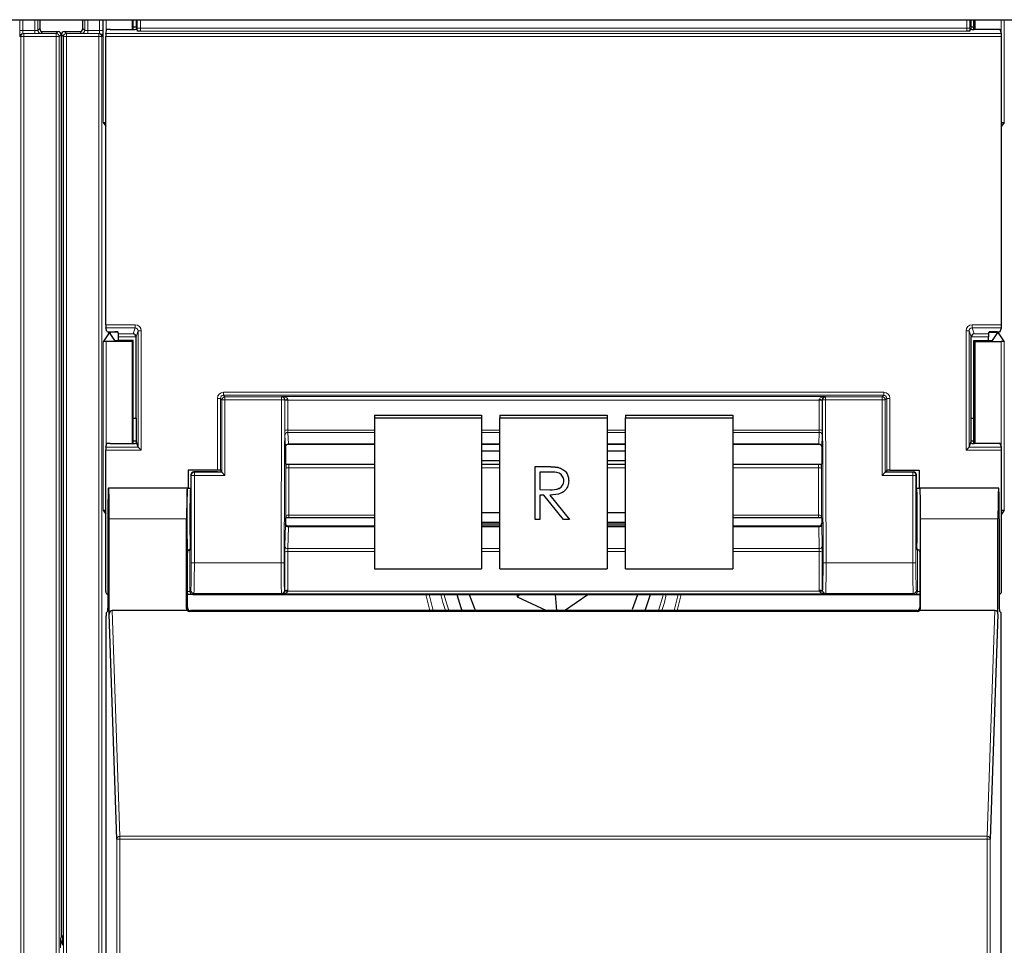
# Paper-space layout 'Blatt3' of a CAD drawing. Header units: millimetres. Extents: x 5 to 418, y 2 to 292.
# Tile 17 of 93: x 127 to 137, y 126 to 136. Entities that reach past the tile are written whole.
import ezdxf

# ---------------------------------------------------------------- set-up
doc = ezdxf.new("R2010")
doc.units = ezdxf.units.MM
doc.layers.add('SLD-0', color=7, linetype='Continuous')
doc.styles.add('SLDTEXTSTYLE0', font='TXT', dxfattribs={"width": 0.605})
doc.dimstyles.new('SLDDIMSTYLE1', dxfattribs={"dimtxt": 3.5, "dimasz": 3.302, "dimexe": 0, "dimexo": 0.0625, "dimgap": 0.875, "dimtad": 1, "dimdec": 0, "dimlfac": 6, "dimrnd": 1e-09, "dimzin": 12, "dimdsep": 46, "dimtxsty": 'SLDTEXTSTYLE0', "dimsah": 1, "dimcen": 0.09, "dimadec": 0, "dimazin": 3, "dimtfac": 1, "dimtofl": 0, "dimtmove": 0, "dimatfit": 3, "dimfxl": 1, "dimfrac": 2, "dimtolj": 1, "dimtzin": 12, "dimarcsym": 0})

# ---------------------------------------------------------------- blocks, each defined once
blk = doc.blocks.new('_D_12')
at = {"layer": 'SLD-0', "color": 7}
for p, q in [((140.596, 260.94), (154.472, 260.94)), ((153.472, 89.543), (153.472, 260.94)), ((131.918, 89.543), (154.472, 89.543))]:
    blk.add_line(p, q, dxfattribs=at)
for points in [[(153.472, 260.94), (152.964, 257.638), (153.98, 257.638)], [(153.472, 89.543), (153.98, 92.845), (152.964, 92.845)]]:
    blk.add_solid(points, dxfattribs=at)
at = {"layer": 'SLD-0', "color": 7, "insert": (148.96, 169.894), "char_height": 3.5, "attachment_point": 1, "rotation": 90, "style": 'SLDTEXTSTYLE0'}
blk.add_mtext('1028', dxfattribs=at)

psp = doc.layouts.new('Blatt3')

# ---------------------------------------------------------------- linework, layer by layer
at = {"color": 7, "linetype": 'Continuous', "lineweight": 25}
for p, q in [((62.6795, 135.8063), (140.5128, 135.8063)), ((126.9291, 135.8063), (126.9291, 135.7103)), ((127.3974, 135.7103), (127.3974, 135.8063)), ((127.9356, 135.8063), (127.9356, 135.7001)), ((127.9465, 135.7001), (127.9465, 135.8063)), ((127.9765, 135.7259), (127.9465, 135.7259)), ((127.9767, 135.8063), (127.9765, 135.7259)), ((127.9765, 135.7259), (127.9812, 135.7118)), ((137.0614, 135.7259), (137.0567, 135.7118)), ((137.0614, 135.7259), (137.0611, 135.8063)), ((137.0914, 135.7259), (137.0614, 135.7259)), ((137.0914, 135.7001), (137.0914, 135.8063)), ((137.1023, 135.8063), (137.1023, 135.7001)), ((126.9624, 135.677), (127.1291, 135.677)), ((127.1624, 135.6437), (127.1624, 125.8372)), ((127.1641, 135.6437), (127.1641, 125.8541)), ((127.1974, 135.677), (127.3641, 135.677)), ((127.6461, 132.4892), (127.6461, 135.6247)), ((127.6466, 135.658), (127.66, 135.6983)), ((127.6934, 135.7001), (127.9445, 135.7001)), ((127.9778, 135.7018), (127.9812, 135.7118)), ((127.9905, 135.6839), (127.9812, 135.7118)), ((137.0474, 135.6839), (137.0567, 135.7118)), ((137.06, 135.7018), (137.0567, 135.7118)), ((137.3445, 135.7001), (137.0934, 135.7001)), ((137.3913, 135.658), (137.3778, 135.6983)), ((137.3918, 132.4892), (137.3918, 135.6247)), ((127.6181, 134.6905), (127.6461, 134.6486)), ((137.4197, 134.6905), (137.3918, 134.6486)), ((127.6763, 132.3928), (127.6181, 132.3055)), ((127.66, 132.4156), (127.6466, 132.4559)), ((127.6934, 132.4139), (127.7466, 132.4139)), ((127.6944, 132.4081), (127.6944, 132.3935)), ((127.7447, 132.3181), (127.6944, 132.3935)), ((127.7813, 132.4082), (127.7096, 132.4082)), ((127.7867, 132.392), (127.78, 132.4122)), ((137.2512, 132.392), (137.2579, 132.4122)), ((137.2566, 132.4082), (137.3282, 132.4082)), ((137.3445, 132.4139), (137.2912, 132.4139)), ((137.2932, 132.3181), (137.3435, 132.3935)), ((137.3435, 132.3935), (137.3435, 132.4081)), ((137.3616, 132.3928), (137.4197, 132.3055)), ((137.3778, 132.4156), (137.3913, 132.4559)), ((127.9356, 132.3063), (127.6514, 132.3063)), ((127.9465, 132.3172), (127.778, 132.3172)), ((127.7872, 132.3172), (127.7872, 132.3587)), ((127.9465, 132.3172), (127.9356, 132.3063)), ((127.9356, 132.3063), (127.9356, 131.2001)), ((127.9465, 131.2001), (127.9465, 132.3172)), ((127.9773, 131.4736), (127.9773, 132.357)), ((137.0606, 131.4736), (137.0606, 132.357)), ((137.0914, 132.3172), (137.1023, 132.3063)), ((137.0914, 132.3172), (137.2599, 132.3172)), ((137.0914, 131.2001), (137.0914, 132.3172)), ((137.1023, 132.3063), (137.3864, 132.3063)), ((137.1023, 132.3063), (137.1023, 131.2001)), ((137.2506, 132.3172), (137.2506, 132.3587)), ((127.9465, 131.4736), (127.9773, 131.4736)), ((127.9773, 131.4736), (127.9765, 131.2259)), ((130.5689, 131.5059), (131.7356, 131.5059)), ((130.5689, 131.5059), (130.5689, 131.477)), ((130.5689, 131.477), (131.7356, 131.477)), ((130.5689, 131.477), (130.5689, 129.8356)), ((131.7356, 131.5059), (131.7356, 131.477)), ((131.7356, 131.477), (131.7356, 129.8356)), ((131.9356, 131.5059), (133.1023, 131.5059)), ((131.9356, 131.5059), (131.9356, 131.477)), ((131.9356, 131.477), (133.1023, 131.477)), ((131.9356, 129.8356), (131.9356, 131.477)), ((133.1023, 131.5059), (133.1023, 131.477)), ((133.1023, 131.477), (133.1023, 129.8356)), ((133.3023, 131.5059), (134.4689, 131.5059)), ((133.3023, 131.5059), (133.3023, 131.477)), ((133.3023, 131.477), (134.4689, 131.477)), ((133.3023, 129.8356), (133.3023, 131.477)), ((134.4689, 131.5059), (134.4689, 131.477)), ((134.4689, 131.477), (134.4689, 129.8356)), ((137.0614, 131.2259), (137.0606, 131.4736)), ((137.0606, 131.4736), (137.0914, 131.4736)), ((127.9765, 131.2259), (127.9465, 131.2259)), ((127.9765, 131.2259), (127.9812, 131.2118)), ((137.0614, 131.2259), (137.0567, 131.2118)), ((137.0914, 131.2259), (137.0614, 131.2259)), ((127.6461, 129.5903), (127.6461, 131.1247)), ((127.6466, 131.158), (127.66, 131.1983)), ((127.6934, 131.2001), (127.9445, 131.2001)), ((127.9778, 131.2018), (127.9812, 131.2118)), ((127.9991, 131.1581), (127.9812, 131.2118)), ((127.9991, 131.158), (128.0324, 131.1247)), ((129.6023, 131.161), (129.6023, 130.9771)), ((129.6023, 131.161), (129.6023, 131.161)), ((129.6354, 131.1928), (130.5689, 131.1928)), ((131.7356, 131.1928), (131.9356, 131.1928)), ((131.9356, 131.1911), (131.7356, 131.1911)), ((131.9356, 131.1151), (131.7356, 131.1151)), ((133.1023, 131.1928), (133.3023, 131.1928)), ((133.3023, 131.1911), (133.1023, 131.1911)), ((133.3023, 131.1151), (133.1023, 131.1151)), ((134.4689, 131.1928), (135.4025, 131.1928)), ((135.4356, 131.161), (135.4356, 130.9771)), ((137.0054, 131.1247), (137.0387, 131.158)), ((137.0388, 131.1581), (137.0567, 131.2118)), ((137.06, 131.2018), (137.0567, 131.2118)), ((137.3445, 131.2001), (137.0934, 131.2001)), ((137.3913, 131.158), (137.3778, 131.1983)), ((137.3918, 129.5903), (137.3918, 131.1247)), ((131.7356, 131.0126), (131.9356, 131.0126)), ((133.1023, 131.0126), (133.3023, 131.0126)), ((128.5423, 130.9086), (128.5423, 130.715)), ((128.8612, 130.9086), (128.5423, 130.9086)), ((128.8945, 130.9078), (128.9013, 130.8976)), ((128.8948, 130.8909), (128.9013, 130.8952)), ((128.9013, 130.8976), (128.9013, 130.8952)), ((128.9108, 130.8856), (128.9013, 130.8952)), ((129.6055, 130.9739), (129.6023, 130.9771)), ((129.6399, 130.9729), (130.5689, 130.9729)), ((131.7356, 130.9729), (131.9356, 130.9729)), ((132.3171, 130.9478), (132.4338, 130.9478)), ((132.3171, 130.9475), (132.3171, 130.9478)), ((132.3171, 130.9475), (132.4338, 130.9475)), ((132.3171, 130.3731), (132.3171, 130.9475)), ((132.5659, 130.9397), (132.5659, 130.94)), ((133.1023, 130.9729), (133.3023, 130.9729)), ((134.4689, 130.9729), (135.3979, 130.9729)), ((135.4324, 130.9739), (135.4356, 130.9771)), ((136.127, 130.8856), (136.1366, 130.8952)), ((136.1434, 130.9078), (136.1366, 130.8976)), ((136.1366, 130.8976), (136.1366, 130.8952)), ((136.1431, 130.8909), (136.1366, 130.8952)), ((136.1767, 130.9086), (136.4956, 130.9086)), ((136.4956, 130.9086), (136.4956, 130.715)), ((128.5728, 130.857), (128.5728, 130.3817)), ((128.8615, 130.8903), (128.6061, 130.8903)), ((128.9441, 130.8523), (128.9108, 130.8856)), ((132.4788, 130.8886), (132.3694, 130.8886)), ((132.3694, 130.8886), (132.3694, 130.6971)), ((132.6835, 130.7939), (132.6835, 130.7942)), ((136.0937, 130.8523), (136.127, 130.8856)), ((136.1764, 130.8903), (136.4317, 130.8903)), ((136.465, 130.857), (136.465, 130.3817)), ((127.6781, 130.7128), (127.6758, 130.715)), ((128.5356, 130.715), (127.6758, 130.715)), ((128.5327, 130.715), (127.6787, 130.715)), ((128.5329, 130.7147), (128.5354, 130.7128)), ((128.5356, 130.715), (128.5728, 130.715)), ((132.3694, 130.6974), (132.4762, 130.6966)), ((132.3694, 130.6971), (132.4762, 130.6963)), ((136.465, 130.715), (136.5023, 130.715)), ((136.4691, 130.7148), (136.5025, 130.7148)), ((137.362, 130.715), (136.5023, 130.715)), ((136.5025, 130.7128), (136.5049, 130.7147)), ((137.3591, 130.715), (136.5052, 130.715)), ((137.3598, 130.7128), (137.362, 130.715)), ((132.4119, 130.6382), (132.3694, 130.6382)), ((132.3694, 130.6382), (132.3694, 130.3731)), ((132.6262, 130.3731), (132.4119, 130.6382)), ((132.4767, 130.6382), (132.691, 130.3731)), ((132.4769, 130.6383), (132.691, 130.3734)), ((127.6181, 130.4739), (127.6461, 130.4319)), ((137.4197, 130.4739), (137.3918, 130.4319)), ((127.67, 130.3817), (127.67, 129.4086)), ((127.6846, 129.3446), (127.6846, 130.3817)), ((128.5269, 129.4063), (128.5269, 130.3817)), ((129.6053, 130.3898), (129.6023, 130.3868)), ((129.6023, 130.3868), (129.6023, 130.332)), ((130.5689, 130.3908), (129.6395, 130.3908)), ((131.9356, 130.4447), (131.7356, 130.4447)), ((132.3694, 130.3731), (132.3171, 130.3731)), ((132.691, 130.3731), (132.6262, 130.3731)), ((132.691, 130.3731), (132.691, 130.3734)), ((133.3023, 130.4447), (133.1023, 130.4447)), ((135.3984, 130.3908), (134.4689, 130.3908)), ((135.4326, 130.3898), (135.4356, 130.3868)), ((135.4356, 130.3868), (135.4356, 130.332)), ((136.511, 129.4063), (136.511, 130.3817)), ((137.3533, 129.3446), (137.3533, 130.3817)), ((137.3678, 130.3817), (137.3678, 129.4086)), ((129.6023, 130.332), (129.6023, 130.332)), ((130.5689, 130.2993), (129.6354, 130.2993)), ((131.7356, 130.3423), (131.9356, 130.3423)), ((131.7356, 130.3241), (131.9356, 130.3241)), ((131.9356, 130.2993), (131.7356, 130.2993)), ((133.1023, 130.3423), (133.3023, 130.3423)), ((133.1023, 130.3241), (133.3023, 130.3241)), ((133.3023, 130.2993), (133.1023, 130.2993)), ((135.4024, 130.2993), (134.4689, 130.2993)), ((135.4356, 130.332), (135.4356, 130.332)), ((128.567, 130.0483), (128.5612, 130.0395)), ((136.4708, 130.0483), (136.4767, 130.0395)), ((128.5356, 129.415), (128.5356, 130.015)), ((136.5023, 130.015), (136.5023, 129.415)), ((130.5689, 129.8356), (131.7356, 129.8356)), ((131.9356, 129.8356), (133.1023, 129.8356)), ((133.3023, 129.8356), (134.4689, 129.8356)), ((128.5371, 129.557), (128.5356, 129.557)), ((128.6498, 129.5563), (136.5023, 129.5563)), ((128.6519, 129.557), (136.3859, 129.557)), ((132.1207, 129.5563), (132.1225, 129.5338)), ((132.1553, 129.5563), (132.1225, 129.5338)), ((132.1225, 129.5338), (132.4414, 129.3817)), ((132.5524, 129.3817), (132.5386, 129.5563)), ((132.6367, 129.3817), (132.8908, 129.5563)), ((133.3764, 129.3975), (133.4356, 129.557)), ((133.5156, 129.3817), (133.5732, 129.557)), ((136.5023, 129.557), (136.5008, 129.557)), ((127.6511, 122.9817), (127.6511, 129.3242)), ((127.6517, 129.3575), (127.6694, 129.3753)), ((127.7684, 126.8986), (127.6846, 129.3446)), ((128.5377, 129.3817), (127.7176, 129.3817)), ((136.478, 129.3727), (128.5599, 129.3727)), ((136.4689, 129.3817), (128.5689, 129.3817)), ((137.3202, 129.3817), (136.5001, 129.3817)), ((137.3533, 129.3446), (137.2695, 126.8986)), ((137.3684, 129.3753), (137.3862, 129.3575)), ((137.3868, 122.9817), (137.3868, 129.3242))]:
    psp.add_line(p, q, dxfattribs=at)
at = {"color": 7, "linetype": 'Continuous', "lineweight": 18}
for p, q in [((126.713, 135.6896), (126.713, 135.8063)), ((126.7464, 135.8063), (126.7464, 135.6896)), ((126.8751, 135.6896), (126.8751, 135.8063)), ((126.9085, 135.8063), (126.9085, 135.6897)), ((127.418, 135.6897), (127.418, 135.8063)), ((127.4513, 135.8063), (127.4513, 135.6896)), ((127.5801, 135.6896), (127.5801, 135.8063)), ((127.6134, 135.8063), (127.6134, 135.6896)), ((127.6181, 134.6905), (127.6181, 135.8063)), ((127.6514, 135.8063), (127.6514, 135.6726)), ((127.9904, 135.7142), (127.9904, 135.8063)), ((127.9904, 135.7142), (128.0237, 135.7142)), ((128.0237, 135.8063), (128.0237, 135.7142)), ((128.0237, 135.7142), (137.0142, 135.7142)), ((137.0142, 135.7142), (137.0142, 135.8063)), ((137.0475, 135.7142), (137.0142, 135.7142)), ((137.0475, 135.8063), (137.0475, 135.7142)), ((137.3864, 135.6726), (137.3864, 135.8063)), ((137.4197, 135.8063), (137.4197, 134.6905)), ((126.713, 135.6896), (126.7464, 135.6896)), ((126.7218, 135.6222), (126.7142, 135.6229)), ((126.7218, 135.6222), (126.7551, 135.6222)), ((126.7218, 122.0182), (126.7218, 135.6222)), ((126.7464, 135.6896), (126.8751, 135.6896)), ((126.7475, 135.6563), (126.7551, 135.6555)), ((126.8751, 135.6563), (126.7475, 135.6563)), ((126.7551, 135.6222), (126.7551, 135.6555)), ((126.7551, 135.6555), (127.1076, 135.6555)), ((127.1076, 135.6222), (126.7551, 135.6222)), ((126.7551, 135.6222), (126.7551, 122.0182)), ((126.8751, 135.6563), (126.8751, 135.6896)), ((126.9085, 135.6897), (126.9291, 135.7103)), ((126.9624, 135.677), (126.9418, 135.6564)), ((127.1076, 135.6555), (127.1291, 135.677)), ((127.1076, 135.6222), (127.1076, 135.6555)), ((127.1076, 121.7563), (127.1076, 135.6222)), ((127.1076, 135.6222), (127.1409, 135.6222)), ((127.1624, 135.6437), (127.1409, 135.6222)), ((127.1409, 135.6222), (127.1409, 121.7563)), ((127.1855, 135.6222), (127.1641, 135.6437)), ((127.1855, 135.6222), (127.2189, 135.6222)), ((127.1855, 121.7563), (127.1855, 135.6222)), ((127.1974, 135.677), (127.2189, 135.6555)), ((127.2189, 135.6555), (127.2189, 135.6222)), ((127.2189, 135.6555), (127.5714, 135.6555)), ((127.5714, 135.6222), (127.2189, 135.6222)), ((127.2189, 135.6222), (127.2189, 121.7563)), ((127.3847, 135.6564), (127.3641, 135.677)), ((127.3974, 135.7103), (127.418, 135.6897)), ((127.4513, 135.6896), (127.5801, 135.6896)), ((127.4513, 135.6896), (127.4513, 135.6563)), ((127.5789, 135.6563), (127.4513, 135.6563)), ((127.5714, 135.6555), (127.5789, 135.6563)), ((127.5714, 135.6555), (127.5714, 135.6222)), ((127.5714, 122.0182), (127.5714, 135.6222)), ((127.5714, 135.6222), (127.6047, 135.6222)), ((127.5801, 135.6896), (127.6134, 135.6896)), ((127.6123, 135.6229), (127.6047, 135.6222)), ((127.6047, 135.6222), (127.6047, 122.0182)), ((137.3918, 135.6247), (127.6461, 135.6247)), ((127.6466, 135.658), (137.3913, 135.658)), ((137.0131, 135.6809), (128.0248, 135.6809)), ((127.6461, 132.4892), (127.9658, 132.4892)), ((127.9658, 132.4559), (127.6466, 132.4559)), ((127.6763, 132.3928), (127.6763, 132.4141)), ((127.7096, 132.4139), (127.7096, 132.4082)), ((127.9445, 132.392), (127.9658, 132.4559)), ((127.9658, 132.4892), (127.9658, 132.4559)), ((127.9991, 132.4225), (127.9773, 132.357)), ((127.9991, 131.1581), (127.9991, 132.4225)), ((127.9991, 132.4225), (128.0324, 132.4225)), ((128.0324, 132.4225), (128.0324, 131.1247)), ((137.0054, 131.1247), (137.0054, 132.4225)), ((137.0054, 132.4225), (137.0388, 132.4225)), ((137.0388, 132.4225), (137.0388, 131.1581)), ((137.0606, 132.357), (137.0388, 132.4225)), ((137.0721, 132.4892), (137.3918, 132.4892)), ((137.0721, 132.4559), (137.0721, 132.4892)), ((137.3913, 132.4559), (137.0721, 132.4559)), ((137.0721, 132.4559), (137.0934, 132.392)), ((137.3282, 132.4082), (137.3282, 132.4139)), ((137.3616, 132.4141), (137.3616, 132.3928)), ((127.6181, 130.4739), (127.6181, 132.3055)), ((127.6514, 132.3063), (127.6514, 131.1726)), ((127.7867, 132.392), (127.9445, 132.392)), ((127.9772, 132.3587), (127.7872, 132.3587)), ((137.2506, 132.3587), (137.0606, 132.3587)), ((137.0934, 132.392), (137.2512, 132.392)), ((137.3864, 131.1726), (137.3864, 132.3063)), ((137.4197, 132.3055), (137.4197, 130.4739)), ((128.9278, 131.7231), (128.9278, 131.7564)), ((128.9278, 131.7564), (136.11, 131.7564)), ((136.11, 131.7231), (136.11, 131.7564)), ((128.8612, 130.9086), (128.8612, 131.6897)), ((128.8612, 131.6897), (128.8945, 131.6897)), ((128.9108, 131.6734), (128.8945, 131.6897)), ((128.8945, 131.6897), (128.8945, 130.9078)), ((128.9441, 131.6734), (128.9108, 131.6734)), ((128.9108, 130.8856), (128.9108, 131.6734)), ((128.9278, 131.7231), (128.9441, 131.7068)), ((136.11, 131.7231), (128.9278, 131.7231)), ((128.9441, 131.6734), (128.9441, 131.7068)), ((128.9441, 131.7068), (129.5602, 131.7068)), ((129.5602, 131.6734), (128.9441, 131.6734)), ((128.9441, 131.6734), (128.9441, 130.8523)), ((129.5547, 129.902), (129.5602, 131.6734)), ((129.5602, 131.7068), (129.5633, 131.7098)), ((129.5602, 131.6734), (129.5602, 131.7068)), ((129.5602, 131.6734), (129.5935, 131.6733)), ((129.5633, 131.7098), (135.4746, 131.7098)), ((129.5935, 131.6733), (129.5881, 129.9019)), ((129.5954, 131.6752), (129.5935, 131.6733)), ((129.5954, 131.3397), (129.5954, 131.665)), ((129.6288, 131.6707), (129.6288, 131.3454)), ((135.4091, 131.6707), (129.6288, 131.6707)), ((135.4091, 131.3454), (135.4091, 131.6707)), ((135.4443, 131.6733), (135.4424, 131.6752)), ((135.4424, 131.665), (135.4424, 131.3397)), ((135.4443, 131.6733), (135.4777, 131.6734)), ((135.4498, 129.9019), (135.4443, 131.6733)), ((135.4746, 131.7098), (135.4777, 131.7068)), ((135.4777, 131.7068), (136.0937, 131.7068)), ((135.4777, 131.6734), (135.4777, 131.7068)), ((136.0937, 131.6734), (135.4777, 131.6734)), ((135.4777, 131.6734), (135.4831, 129.902)), ((136.0937, 131.7068), (136.11, 131.7231)), ((136.0937, 131.7068), (136.0937, 131.6734)), ((136.0937, 130.8523), (136.0937, 131.6734)), ((136.0937, 131.6734), (136.127, 131.6734)), ((136.1434, 131.6897), (136.127, 131.6734)), ((136.127, 131.6734), (136.127, 130.8856)), ((136.1434, 130.9078), (136.1434, 131.6897)), ((136.1434, 131.6897), (136.1767, 131.6897)), ((136.1767, 131.6897), (136.1767, 130.9086)), ((129.6288, 131.3454), (130.5689, 131.3454)), ((131.7356, 131.3454), (131.9356, 131.3454)), ((133.1023, 131.3454), (133.3023, 131.3454)), ((134.4689, 131.3454), (135.4091, 131.3454)), ((129.6016, 131.1636), (129.596, 131.2887)), ((130.5689, 131.3199), (129.6294, 131.3199)), ((129.6294, 131.3199), (129.635, 131.1948)), ((131.9356, 131.3199), (131.7356, 131.3199)), ((133.3023, 131.3199), (133.1023, 131.3199)), ((135.4085, 131.3199), (134.4689, 131.3199)), ((135.4029, 131.1948), (135.4085, 131.3199)), ((135.4418, 131.2887), (135.4362, 131.1636)), ((128.0324, 131.1247), (127.6461, 131.1247)), ((127.6466, 131.158), (127.9991, 131.158)), ((129.635, 131.1948), (130.5689, 131.1948)), ((131.7356, 131.1948), (131.9356, 131.1948)), ((133.1023, 131.1948), (133.3023, 131.1948)), ((134.4689, 131.1948), (135.4029, 131.1948)), ((137.3918, 131.1247), (137.0054, 131.1247)), ((137.0387, 131.158), (137.3913, 131.158)), ((129.6052, 130.4127), (129.6052, 130.9281)), ((129.6385, 130.9338), (129.6385, 130.4183)), ((130.5689, 130.9338), (129.6385, 130.9338)), ((131.9356, 130.9338), (131.7356, 130.9338)), ((132.4338, 130.9475), (132.4338, 130.9478)), ((133.3023, 130.9338), (133.1023, 130.9338)), ((135.3994, 130.9338), (134.4689, 130.9338)), ((135.3994, 130.4183), (135.3994, 130.9338)), ((135.4327, 130.9281), (135.4327, 130.4127)), ((128.5775, 130.8523), (128.5728, 130.857)), ((128.6108, 130.8523), (128.5775, 130.8523)), ((128.5775, 129.902), (128.5775, 130.8523)), ((128.6061, 130.8903), (128.6108, 130.8856)), ((128.6108, 130.8523), (128.6108, 130.8856)), ((128.6108, 130.8856), (128.9108, 130.8856)), ((128.6108, 130.8523), (128.6108, 129.902)), ((128.9441, 130.8523), (128.6108, 130.8523)), ((136.4271, 130.8523), (136.0937, 130.8523)), ((136.127, 130.8856), (136.4271, 130.8856)), ((136.4271, 130.8856), (136.4317, 130.8903)), ((136.4271, 130.8523), (136.4271, 130.8856)), ((136.4271, 129.902), (136.4271, 130.8523)), ((136.4271, 130.8523), (136.4604, 130.8523)), ((136.465, 130.857), (136.4604, 130.8523)), ((136.4604, 130.8523), (136.4604, 129.902)), ((128.5354, 130.7148), (128.5687, 130.7148)), ((132.4762, 130.6963), (132.4762, 130.6966)), ((128.5269, 130.3817), (127.6846, 130.3817)), ((129.6385, 130.4183), (130.5689, 130.4183)), ((134.4689, 130.4183), (135.3994, 130.4183)), ((137.3533, 130.3817), (136.511, 130.3817)), ((129.596, 130.0821), (129.6016, 130.3171)), ((129.635, 130.2915), (129.6294, 130.0564)), ((129.635, 130.2915), (130.5689, 130.2915)), ((131.7356, 130.2915), (131.9356, 130.2915)), ((133.1023, 130.2915), (133.3023, 130.2915)), ((134.4689, 130.2915), (135.4029, 130.2915)), ((135.4085, 130.0564), (135.4029, 130.2915)), ((135.4362, 130.3171), (135.4418, 130.0821)), ((128.5612, 130.0395), (128.5612, 129.5909)), ((129.6294, 130.0564), (130.5689, 130.0564)), ((131.7356, 130.0564), (131.9356, 130.0564)), ((133.1023, 130.0564), (133.3023, 130.0564)), ((134.4689, 130.0564), (135.4085, 130.0564)), ((136.4767, 129.5909), (136.4767, 130.0395)), ((129.5954, 129.5988), (129.5954, 130.0194)), ((129.6288, 130.0251), (129.6288, 129.6045)), ((130.5689, 130.0251), (129.6288, 130.0251)), ((131.9356, 130.0251), (131.7356, 130.0251)), ((133.3023, 130.0251), (133.1023, 130.0251)), ((135.4091, 130.0251), (134.4689, 130.0251)), ((135.4091, 129.6045), (135.4091, 130.0251)), ((135.4424, 130.0194), (135.4424, 129.5988)), ((128.6108, 129.902), (128.5775, 129.902)), ((128.6108, 129.902), (129.5547, 129.902)), ((129.5547, 129.902), (129.5881, 129.9019)), ((135.4498, 129.9019), (135.4831, 129.902)), ((135.4831, 129.902), (136.4271, 129.902)), ((136.4271, 129.902), (136.4604, 129.902)), ((128.5612, 129.5909), (128.5356, 129.5909)), ((128.5612, 129.5909), (128.5723, 129.602)), ((128.6057, 129.5687), (128.5945, 129.5575)), ((129.559, 129.5687), (128.6057, 129.5687)), ((129.5633, 129.5644), (129.559, 129.5687)), ((135.4746, 129.5644), (129.5633, 129.5644)), ((129.5923, 129.6019), (129.5954, 129.5988)), ((129.6276, 129.5919), (135.4103, 129.5919)), ((131.1736, 129.3817), (131.1304, 129.557)), ((131.1643, 129.557), (131.2086, 129.3817)), ((133.8293, 129.3817), (133.8736, 129.557)), ((133.9075, 129.557), (133.8643, 129.3817)), ((135.4424, 129.5988), (135.4456, 129.6019)), ((135.4789, 129.5687), (135.4746, 129.5644)), ((136.4322, 129.5687), (135.4789, 129.5687)), ((136.4434, 129.5575), (136.4322, 129.5687)), ((136.4655, 129.602), (136.4767, 129.5909)), ((136.5023, 129.5909), (136.4767, 129.5909)), ((128.5269, 129.4063), (128.5356, 129.415)), ((136.5023, 129.415), (136.511, 129.4063)), ((127.7176, 129.3817), (127.8017, 126.9283)), ((128.5689, 129.3817), (128.5599, 129.3727)), ((136.478, 129.3727), (136.4689, 129.3817)), ((137.2362, 126.9283), (137.3202, 129.3817)), ((127.7684, 104.9872), (127.7684, 126.8986)), ((127.7684, 126.8986), (127.8017, 126.8986)), ((127.8017, 126.8986), (127.8017, 126.9283)), ((127.8017, 126.9283), (137.2362, 126.9283)), ((127.8017, 126.8986), (127.8017, 104.9867)), ((137.2362, 126.8986), (127.8017, 126.8986)), ((137.2362, 126.8986), (137.2362, 126.9283)), ((137.2362, 104.9867), (137.2362, 126.8986)), ((137.2362, 126.8986), (137.2695, 126.8986)), ((137.2695, 126.8986), (137.2695, 104.9872)), ((127.1537, 125.8222), (127.1624, 125.8372)), ((127.1641, 125.8541), (127.1727, 125.8491))]:
    psp.add_line(p, q, dxfattribs=at)
at = {"color": 7, "linetype": 'Continuous', "lineweight": 18, "flags": 128}
for points in [[(131.3427, 129.3817), (131.3139, 129.4718), (131.2935, 129.557)], [(131.3275, 129.557), (131.3322, 129.5355), (131.3782, 129.3817)], [(133.6597, 129.3817), (133.7057, 129.5355), (133.7104, 129.557)], [(133.7444, 129.557), (133.7239, 129.4718), (133.6952, 129.3817)]]:
    psp.add_lwpolyline(points, dxfattribs=at)
at = {"color": 7, "linetype": 'Continuous', "lineweight": 25, "flags": 128}
for points in [[(131.4647, 129.557), (131.5087, 129.415), (131.5223, 129.3817)], [(131.6022, 129.557), (131.6573, 129.4062), (131.6691, 129.3817)]]:
    psp.add_lwpolyline(points, dxfattribs=at)
at = {"color": 7, "linetype": 'Continuous', "lineweight": 18}
for centre, radius, start, end in [((126.7475, 135.6229), 0.0333, 90.00636, 180.00228), ((126.7551, 135.6222), 0.0333, 90.00636, 180.00228), ((126.9418, 135.6897), 0.0333, 180.0002, 269.9998), ((127.1076, 135.6222), 0.0333, 0.0002, 89.9998), ((127.2189, 135.6222), 0.0333, 90.0002, 179.9998), ((127.3847, 135.6897), 0.0333, 270.0002, 359.9998), ((127.5714, 135.6222), 0.0333, 359.99772, 89.99364), ((127.5789, 135.6229), 0.0333, 359.99772, 89.99364), ((128.9442, 131.6734), 0.0333, 90.02044, 179.97956), ((129.5602, 131.6734), 0.0333, 359.84417, 89.97948), ((129.6195, 131.2464), 0.4295, 88.75881, 93.20619), ((129.6209, 131.6164), 0.0548, 81.72868, 117.63396), ((135.4184, 131.2464), 0.4295, 86.79381, 91.24119), ((135.417, 131.6164), 0.0548, 62.36604, 98.27132), ((135.4777, 131.6734), 0.0333, 90.02052, 180.15583), ((136.0937, 131.6734), 0.0333, 0.02044, 89.97956), ((129.6209, 131.2911), 0.0548, 81.72868, 117.63396), ((135.417, 131.2911), 0.0548, 62.36604, 98.27132), ((129.6286, 131.2873), 0.0326, 88.66024, 177.59954), ((135.4093, 131.2873), 0.0326, 2.40046, 91.33976), ((129.6342, 131.1622), 0.0326, 88.66024, 177.59954), ((135.4037, 131.1622), 0.0326, 2.40046, 91.33976), ((129.6306, 130.8795), 0.0548, 81.72868, 117.63396), ((135.4072, 130.8795), 0.0548, 62.36604, 98.27132), ((128.6108, 130.8523), 0.0333, 90.02044, 179.97956), ((136.427, 130.8523), 0.0333, 0.02044, 89.97956), ((129.6306, 130.3641), 0.0548, 81.72868, 117.63396), ((135.4072, 130.3641), 0.0548, 62.36604, 98.27132), ((129.6319, 130.322), 0.0307, 189.14008, 275.72189), ((135.406, 130.322), 0.0307, 264.27811, 350.85992), ((129.6263, 130.087), 0.0307, 189.14008, 275.72189), ((135.4116, 130.087), 0.0307, 264.27811, 350.85992), ((129.6209, 129.9708), 0.0548, 81.72868, 117.63396), ((135.417, 129.9708), 0.0548, 62.36604, 98.27132), ((128.6057, 129.602), 0.0333, 180.02044, 269.97956), ((129.559, 129.602), 0.0333, 270.02036, 359.8033), ((129.6103, 129.541), 0.0538, 71.31698, 106.71781), ((129.6209, 129.5502), 0.0548, 81.72868, 117.63396), ((135.417, 129.5502), 0.0548, 62.36604, 98.27132), ((135.4275, 129.541), 0.0538, 73.28219, 108.68302), ((135.4789, 129.602), 0.0333, 180.1967, 269.97964), ((136.4322, 129.602), 0.0333, 270.02044, 359.97956), ((127.8003, 126.8963), 0.032, 87.42531, 175.98585), ((137.2376, 126.8963), 0.032, 4.01415, 92.57469), ((127.2371, 125.8222), 0.0833, 180.00042, 217.81526)]:
    psp.add_arc(centre, radius, start, end, dxfattribs=at)
at = {"color": 7, "linetype": 'Continuous', "lineweight": 25}
for centre, radius, start, end in [((126.9624, 135.7103), 0.0333, 180.00017, 269.99983), ((127.1291, 135.6437), 0.0333, 0.00017, 89.99983), ((127.1974, 135.6437), 0.0333, 90.00017, 179.99983), ((127.3641, 135.7103), 0.0333, 270.00017, 359.99983), ((127.2474, 125.8541), 0.0833, 179.9999, 203.42807)]:
    psp.add_arc(centre, radius, start, end, dxfattribs=at)
at = {"color": 7, "linetype": 'Continuous', "lineweight": 18}
for centre, major_axis, ratio, start_param, end_param in [((127.9915, 135.7142), (0, 0.0667), 0.0174551, 1.5707963, 2.0425627), ((128.0249, 135.7142), (0, 0.0333), 0.0349101, 1.5707963, 3.0892328), ((137.013, 135.7142), (0, 0.0333), 0.0349101, 3.1939525, 4.712389), ((137.0463, 135.7142), (0, 0.0667), 0.0174551, 4.2406227, 4.712389), ((126.7142, 135.6896), (0, 0.0667), 0.0174551, 1.5707963, 3.1398473), ((126.7475, 135.6896), (0, 0.0333), 0.0349101, 1.5707963, 3.1398473), ((126.8751, 135.6897), (0.0333, 0), 0.0034907, 4.712389, 6.28144), ((126.8751, 135.6564), (0.0667, 0), 0.0017453, 4.712389, 6.28144), ((127.4513, 135.6564), (0.0667, 0), 0.0017453, 3.143338, 4.712389), ((127.4513, 135.6897), (0.0333, 0), 0.0034907, 3.143338, 4.712389), ((127.5789, 135.6896), (0, 0.0333), 0.0349101, 3.143338, 4.712389), ((127.6123, 135.6896), (0, 0.0667), 0.0174551, 3.143338, 4.712389), ((127.9657, 132.4224), (-0.0211, -0.0633), 0.9984779, 1.8927601, 3.462643), ((127.9657, 132.4224), (0.0106, 0.0318), 0.9954497, 5.0343527, 6.6042357), ((137.0721, 132.4224), (0.0211, -0.0633), 0.9984779, 2.8205423, 4.3904252), ((137.0721, 132.4224), (-0.0106, 0.0318), 0.9954497, 5.962135, 7.5320179), ((128.9279, 131.6897), (0.0472, -0.0472), 0.9996955, 2.3563468, 3.9268385), ((136.11, 131.6897), (-0.0472, -0.0472), 0.9996955, 2.3563468, 3.9268385), ((128.9279, 131.6897), (-0.0236, 0.0236), 0.999087, 5.4979394, 7.0684312), ((129.5633, 131.6765), (-0.0126, 0.0311), 0.9515581, 4.3066748, 5.8802434), ((129.5633, 131.6765), (0.0655, -0.0008), 0.5086981, 0.0033224, 1.576891), ((129.5966, 131.6766), (0.0002, 0.0667), 0.017455, 1.5910756, 1.745383), ((129.6299, 131.6765), (0.0002, 0.0333), 0.034909, 1.591237, 1.7455444), ((135.4746, 131.6765), (0.0655, 0.0008), 0.5086981, 1.5647017, 3.1382703), ((135.4079, 131.6765), (-0.0002, 0.0333), 0.034909, 4.5376409, 4.6919483), ((135.4746, 131.6765), (0.0126, 0.0311), 0.9515581, 0.4029419, 1.9765105), ((135.4412, 131.6766), (-0.0002, 0.0667), 0.017455, 4.5378023, 4.6921097), ((136.11, 131.6897), (0.0236, 0.0236), 0.999087, 5.4979394, 7.0684312), ((129.5966, 131.3513), (0.0002, 0.0667), 0.017455, 1.745383, 2.7925805), ((129.6299, 131.3512), (0.0002, 0.0333), 0.034909, 1.7455444, 2.792742), ((135.4079, 131.3512), (-0.0002, 0.0333), 0.034909, 3.4904434, 4.5376409), ((135.4412, 131.3513), (-0.0002, 0.0667), 0.017455, 3.4906048, 4.5378023), ((129.6022, 131.2262), (0.0002, 0.0667), 0.017455, 2.7925805, 3.3471363), ((129.6356, 131.2261), (0.0002, 0.0333), 0.034909, 2.792742, 3.1418078), ((135.4023, 131.2261), (-0.0002, 0.0333), 0.034909, 3.1413775, 3.4904434), ((135.4356, 131.2262), (-0.0002, 0.0667), 0.017455, 2.936049, 3.4906048), ((129.6397, 130.9396), (0.0002, 0.0333), 0.034909, 6.2659472, 8.0287297), ((135.3982, 130.9396), (-0.0002, 0.0333), 0.034909, 4.5376409, 6.3004235), ((136.4689, 130.3817), (0, 0.3333), 0.0192006, 3.3008949, 6.2482787), ((136.5023, 130.3817), (0, 0.3667), 0.0174551, 3.1431792, 5.8516002), ((129.6397, 130.4241), (0.0002, 0.0333), 0.034909, 1.7455444, 3.1592611), ((135.3982, 130.4241), (-0.0002, 0.0333), 0.034909, 3.1239242, 4.5376409), ((129.6022, 130.266), (0.0002, 0.0667), 0.017455, 0.1436297, 0.6981854), ((129.6356, 130.2659), (0.0002, 0.0333), 0.034909, 0.1349247, 0.6983468), ((135.4023, 130.2659), (-0.0002, 0.0333), 0.034909, 5.5848385, 6.1482606), ((135.4356, 130.266), (-0.0002, 0.0667), 0.017455, 5.5849999, 6.1395556), ((129.5966, 130.031), (0.0002, 0.0667), 0.017455, 0.6981854, 1.745383), ((129.6299, 130.0309), (0.0002, 0.0333), 0.034909, 0.6983468, 1.7455444), ((135.4079, 130.0309), (-0.0002, 0.0333), 0.034909, 4.5376409, 5.5848385), ((135.4412, 130.031), (-0.0002, 0.0667), 0.017455, 4.5378023, 5.5849999), ((128.5722, 129.902), (0, 0.3), 0.0174551, 3.1590459, 4.712389), ((128.6056, 129.902), (0, 0.3333), 0.0157096, 3.1590459, 4.712389), ((129.56, 129.902), (0.0009, 0.3333), 0.0157095, 1.5708399, 3.1241829), ((129.5933, 129.9019), (0.0009, 0.3), 0.017455, 1.5708501, 3.1241931), ((135.4446, 129.9019), (-0.0009, 0.3), 0.017455, 3.1589922, 4.7123352), ((135.4779, 129.902), (-0.0009, 0.3333), 0.0157095, 3.1590024, 4.7123455), ((136.4323, 129.902), (0, 0.3333), 0.0157096, 1.5707963, 3.1241394), ((136.4656, 129.902), (0, 0.3), 0.0174551, 1.5707963, 3.1241394), ((128.5945, 129.5909), (0.0236, 0.0236), 0.999087, 2.3563468, 3.9268385), ((129.5633, 129.5977), (0.0127, 0.0311), 0.9517046, 3.5460728, 4.9248829), ((129.5633, 129.5977), (0.0655, 0.0008), 0.5086435, 4.7062961, 6.0851062), ((129.5621, 129.5989), (-0.0139, 0.0306), 0.9906893, 4.0958032, 4.284408), ((129.5621, 129.6047), (-0.0271, 0.0612), 0.995438, 4.1059053, 4.2945101), ((135.4758, 129.6047), (0.0271, 0.0612), 0.995438, 1.9886753, 2.17728), ((135.4746, 129.5977), (0.0655, -0.0008), 0.5086435, 3.3396717, 4.7184819), ((135.4758, 129.5989), (0.0139, 0.0306), 0.9906893, 1.9987773, 2.1873821), ((135.4746, 129.5977), (-0.0127, 0.0311), 0.9517046, 1.3583024, 2.7371125), ((136.4433, 129.5909), (0.0236, -0.0236), 0.999087, 5.4979394, 7.0684312)]:
    psp.add_ellipse(centre, major_axis=major_axis, ratio=ratio, start_param=start_param, end_param=end_param, dxfattribs=at)
at = {"color": 7, "linetype": 'Continuous', "lineweight": 25}
for centre, major_axis, ratio, start_param, end_param in [((127.6466, 135.6247), (0, 0.0333), 0.0174551, 0.0523599, 1.5707963), ((127.6934, 135.6983), (0.0333, 0), 0.0524078, 1.5707963, 3.1241394), ((127.9445, 135.7018), (0.0333, 0), 0.0524078, 4.712389, 6.265732), ((137.0934, 135.7018), (0.0333, 0), 0.0524078, 3.1590459, 4.712389), ((137.3445, 135.6983), (0.0333, 0), 0.0524078, 0.0174533, 1.5707963), ((137.3912, 135.6247), (0, 0.0333), 0.0174551, 4.712389, 6.2308254), ((127.6514, 134.6905), (0.0333, 0), 0.0261859, 3.1590459, 4.712389), ((137.3864, 134.6905), (0.0333, 0), 0.0261859, 4.712389, 6.265732), ((127.6466, 132.4892), (0, 0.0333), 0.0174551, 1.5707963, 3.0892328), ((127.6934, 132.4156), (0.0333, 0), 0.0524078, 3.1590459, 4.712389), ((127.7096, 132.3927), (0.0333, 0), 0.0261859, 2.045545, 3.1241394), ((127.7096, 132.407), (0.0333, 0), 0.0349208, 1.5707963, 2.045545), ((127.7466, 132.4121), (0.0333, 0), 0.0524078, 0.0174533, 1.5707963), ((137.2912, 132.4121), (0.0333, 0), 0.0524078, 1.5707963, 3.1241394), ((137.3282, 132.407), (0.0333, 0), 0.0349208, 1.0960477, 1.5707963), ((137.3282, 132.3927), (0.0333, 0), 0.0261859, 0.0174533, 1.0960477), ((137.3445, 132.4156), (0.0333, 0), 0.0524078, 4.712389, 6.265732), ((137.3912, 132.4892), (0, 0.0333), 0.0174551, 3.1939525, 4.712389), ((127.6514, 132.3055), (0.0333, 0), 0.0261859, 1.5707963, 3.1241394), ((127.778, 132.3181), (0.0333, 0), 0.0261859, 3.1590459, 4.712389), ((127.7867, 132.3587), (0, 0.0333), 0.0174551, 4.712389, 6.2308254), ((127.9445, 132.3587), (-0.0199, 0.0275), 0.9462863, 4.1136959, 5.6321324), ((127.9439, 132.3569), (-0.0105, -0.0317), 0.9984779, 1.8927601, 1.9442066), ((137.0934, 132.3587), (0.0199, 0.0275), 0.9462863, 0.6510529, 2.1694894), ((137.0939, 132.3569), (0.0105, -0.0317), 0.9984779, 4.3389788, 4.3904252), ((137.2512, 132.3587), (0, 0.0333), 0.0174551, 0.0523599, 1.5707963), ((137.2599, 132.3181), (0.0333, 0), 0.0261859, 4.712389, 6.265732), ((137.3864, 132.3055), (0.0333, 0), 0.0261859, 0.0174533, 1.5707963), ((127.6466, 131.1247), (0, 0.0333), 0.0174551, 0.0523599, 1.5707963), ((127.6934, 131.1983), (0.0333, 0), 0.0524078, 1.5707963, 3.1241394), ((127.9445, 131.2018), (0.0333, 0), 0.0524078, 4.712389, 6.265732), ((128.0324, 131.1581), (0.0333, 0), 0.0524078, 3.1590459, 3.1939525), ((129.6356, 131.2261), (0.0002, 0.0333), 0.034909, 3.1418078, 3.3561641), ((135.4023, 131.2261), (-0.0002, 0.0333), 0.034909, 2.9270212, 3.1413775), ((137.0054, 131.1581), (0.0333, 0), 0.0524078, 6.2308254, 6.265732), ((137.0934, 131.2018), (0.0333, 0), 0.0524078, 3.1590459, 4.712389), ((137.3445, 131.1983), (0.0333, 0), 0.0524078, 0.0174533, 1.5707963), ((137.3912, 131.1247), (0, 0.0333), 0.0174551, 4.712389, 6.2308254), ((128.8612, 130.9078), (0.0333, 0), 0.0261859, 0.0174533, 1.5707963), ((129.6064, 130.9397), (0.0002, 0.0667), 0.017455, 1.0317492, 1.745383), ((135.4315, 130.9397), (-0.0002, 0.0667), 0.017455, 4.5378023, 5.2514361), ((136.1767, 130.9078), (0.0333, 0), 0.0261859, 1.5707963, 3.1241394), ((128.6062, 130.857), (-0.0236, 0.0236), 0.9996955, 5.4979394, 7.0684312), ((128.8615, 130.8909), (0.0333, 0), 0.0174551, 4.712389, 6.2570054), ((136.1764, 130.8909), (0.0333, 0), 0.0174551, 3.1677726, 4.712389), ((136.4317, 130.857), (0.0236, 0.0236), 0.9996955, 5.4979394, 7.0684312), ((127.6758, 130.3817), (0, 0.3333), 0.0174551, 0, 1.5707963), ((127.6787, 130.3817), (0, 0.3333), 0.0174551, 4.712389, 6.3990863), ((128.5327, 130.3817), (0, 0.3333), 0.0174551, 6.2415702, 7.8539816), ((128.5356, 130.3817), (0, 0.3667), 0.0174551, 0.4315851, 3.1400061), ((128.5356, 130.3817), (0, 0.3333), 0.0174551, 0, 0.0349066), ((128.5689, 130.3817), (0, 0.3333), 0.0192006, 0.0349066, 2.9822904), ((136.5023, 130.3817), (0, 0.3333), 0.0174551, 6.2482787, 6.2831853), ((136.5052, 130.3817), (0, 0.3333), 0.0174551, 4.712389, 6.3248004), ((137.3591, 130.3817), (0, 0.3333), 0.0174551, 6.1672844, 7.8539816), ((137.362, 130.3817), (0, 0.3333), 0.0174551, 4.712389, 6.2831853), ((127.6514, 130.4739), (0.0333, 0), 0.0261859, 3.1590459, 4.712389), ((137.3864, 130.4739), (0.0333, 0), 0.0261859, 4.712389, 6.265732), ((128.567, 130.3817), (0, 0.3333), 0.0174551, 3.1677726, 4.712389), ((129.6064, 130.4242), (0.0002, 0.0667), 0.017455, 1.745383, 2.1135034), ((135.4315, 130.4242), (-0.0002, 0.0667), 0.017455, 4.1696819, 4.5378023), ((136.4709, 130.3817), (0, 0.3333), 0.0174551, 1.5707963, 3.1154127), ((128.5278, 130.0395), (0.0333, 0), 0.0261859, 5.3096812, 6.265732), ((127.6794, 129.5903), (-0.0236, -0.0236), 0.9996955, 5.4979394, 6.783802), ((137.3585, 129.5903), (0.0236, -0.0236), 0.9996955, 5.7825687, 7.0684312), ((127.6694, 129.4086), (0, 0.0333), 0.0174551, 3.1590459, 4.712389), ((128.5602, 129.4063), (0.0236, 0.0236), 0.9996955, 2.3563468, 3.1864609), ((128.5689, 129.415), (-0.0236, -0.0236), 0.9996955, 5.4979394, 7.0684312), ((136.4689, 129.415), (-0.0236, 0.0236), 0.9996955, 2.3563468, 3.9268385), ((136.4777, 129.4063), (-0.0236, 0.0236), 0.9996955, 3.0967244, 3.9268385), ((137.3684, 129.4086), (0, 0.0333), 0.0174551, 1.5707963, 3.1241394), ((127.6517, 129.3242), (0, 0.0333), 0.0174551, 0.0174533, 1.5707963), ((127.7179, 129.3443), (-0.0013, 0.0374), 0.8908988, 6.2526748, 7.8155478), ((128.5611, 129.4072), (0.0137, 0.032), 0.9516992, 2.7872637, 3.5276413), ((136.4768, 129.4072), (-0.0137, 0.032), 0.9516992, 2.755544, 3.4959216), ((137.32, 129.3443), (0.0013, 0.0374), 0.8908988, 4.7508228, 6.3136958), ((137.3862, 129.3242), (0, 0.0333), 0.0174551, 4.712389, 6.265732)]:
    psp.add_ellipse(centre, major_axis=major_axis, ratio=ratio, start_param=start_param, end_param=end_param, dxfattribs=at)
for points, knots in [([(128.0248, 135.6809), (128.0247, 135.6809), (128.0179, 135.6813), (128.0058, 135.6819), (127.993, 135.6829), (127.9912, 135.6836), (127.9905, 135.6839)], [0, 0, 0, 0, 0.0069027, 0.4128976, 0.7521669, 1, 1, 1, 1]), ([(137.0474, 135.6839), (137.0466, 135.6836), (137.0449, 135.6829), (137.0321, 135.6819), (137.0199, 135.6813), (137.0132, 135.6809), (137.0131, 135.6809)], [0, 0, 0, 0, 0.2478331, 0.5871024, 0.9930973, 1, 1, 1, 1]), ([(129.6024, 131.1638), (129.6024, 131.1638), (129.6024, 131.1639), (129.6025, 131.165), (129.603, 131.1674), (129.6044, 131.1723), (129.6083, 131.18), (129.6164, 131.1877), (129.6264, 131.1924), (129.6329, 131.1923), (129.6354, 131.1923)], [0, 0, 0, 0, 0.0589879, 0.1238611, 0.1744013, 0.2546619, 0.4160732, 0.6475644, 0.8604761, 1, 1, 1, 1]), ([(135.4025, 131.1923), (135.4042, 131.1924), (135.4097, 131.1928), (135.4179, 131.1895), (135.4255, 131.1841), (135.4304, 131.1781), (135.4333, 131.1726), (135.4347, 131.1682), (135.4352, 131.1656), (135.4354, 131.1644), (135.4355, 131.1638), (135.4355, 131.1638), (135.4355, 131.1638)], [0, 0, 0, 0, 0.09289517, 0.2989097, 0.46490935, 0.60491203, 0.72141938, 0.81023407, 0.86496648, 0.90687951, 0.95686894, 1, 1, 1, 1]), ([(129.6055, 130.9739), (129.6062, 130.9738), (129.608, 130.9736), (129.6208, 130.9733), (129.633, 130.973), (129.6398, 130.9729), (129.6399, 130.9729)], [0, 0, 0, 0, 0.2473085, 0.585443, 0.9931125, 1, 1, 1, 1]), ([(132.4338, 130.9478), (132.4586, 130.9479), (132.5028, 130.9481), (132.5467, 130.9425), (132.5659, 130.94)], [0, 0, 0, 0, 0.5602397, 1, 1, 1, 1]), ([(132.4338, 130.9475), (132.4586, 130.9476), (132.5028, 130.9478), (132.5467, 130.9422), (132.5659, 130.9397)], [0, 0, 0, 0, 0.5602397, 1, 1, 1, 1]), ([(132.5659, 130.94), (132.5842, 130.934), (132.6208, 130.9221), (132.6594, 130.8834), (132.6806, 130.8388), (132.6825, 130.8091), (132.6835, 130.7942)], [0, 0, 0, 0, 0.2797971, 0.5594998, 0.7796265, 1, 1, 1, 1]), ([(132.5659, 130.9397), (132.5842, 130.9337), (132.6208, 130.9218), (132.6594, 130.8831), (132.6806, 130.8385), (132.6825, 130.8088), (132.6835, 130.7939)], [0, 0, 0, 0, 0.2797971, 0.5594998, 0.7796265, 1, 1, 1, 1]), ([(135.3979, 130.9729), (135.3981, 130.9729), (135.4049, 130.973), (135.4171, 130.9733), (135.4299, 130.9736), (135.4316, 130.9738), (135.4324, 130.9739)], [0, 0, 0, 0, 0.0068875, 0.41455701, 0.75269153, 1, 1, 1, 1]), ([(132.4762, 130.6966), (132.512, 130.6967), (132.5569, 130.6969), (132.6011, 130.7249), (132.6243, 130.7513), (132.6284, 130.7772), (132.6312, 130.7943)], [0, 0, 0, 0, 0.4998271, 0.6254978, 0.7512079, 1, 1, 1, 1]), ([(132.4762, 130.6963), (132.512, 130.6964), (132.5569, 130.6966), (132.6011, 130.7246), (132.6243, 130.751), (132.6284, 130.7769), (132.6312, 130.794)], [0, 0, 0, 0, 0.4998271, 0.6254978, 0.7512079, 1, 1, 1, 1]), ([(132.6835, 130.7939), (132.682, 130.7758), (132.6789, 130.7394), (132.6501, 130.6912), (132.5843, 130.6429), (132.5211, 130.6402), (132.4767, 130.6382)], [0, 0, 0, 0, 0.1871202, 0.3739789, 0.5609112, 1, 1, 1, 1]), ([(132.6312, 130.794), (132.6305, 130.8024), (132.6293, 130.8193), (132.6177, 130.8422), (132.6012, 130.8617), (132.558, 130.8898), (132.514, 130.8891), (132.4788, 130.8886)], [0, 0, 0, 0, 0.1253074, 0.250617, 0.3759543, 0.5012806, 1, 1, 1, 1]), ([(128.5354, 130.7128), (128.5398, 130.7132), (128.5455, 130.7137), (128.5554, 130.7142), (128.5594, 130.7144), (128.5622, 130.7146), (128.5641, 130.7147), (128.5653, 130.7147), (128.5662, 130.7148), (128.5669, 130.7148), (128.5673, 130.7148), (128.5678, 130.7148), (128.5681, 130.7148), (128.5684, 130.7148), (128.5686, 130.7148), (128.5687, 130.7148), (128.5687, 130.7148)], [0, 0, 0, 0, 0.5499294, 0.7043433, 0.8062148, 0.8729938, 0.9166665, 0.9452305, 0.9639523, 0.9762787, 0.9844591, 0.9899609, 0.9956125, 0.9978401, 0.9996316, 1, 1, 1, 1]), ([(136.4691, 130.7148), (136.4692, 130.7148), (136.4694, 130.7148), (136.4698, 130.7148), (136.4708, 130.7148), (136.4731, 130.7147), (136.4813, 130.7143), (136.4934, 130.7136), (136.4997, 130.713), (136.5025, 130.7128)], [0, 0, 0, 0, 0.0018888, 0.004446, 0.0111679, 0.0408889, 0.1586871, 0.6296709, 1, 1, 1, 1]), ([(129.6395, 130.3908), (129.6394, 130.3908), (129.6326, 130.3907), (129.6205, 130.3905), (129.6078, 130.3901), (129.606, 130.3899), (129.6053, 130.3898)], [0, 0, 0, 0, 0.0069093, 0.4121797, 0.7519393, 1, 1, 1, 1]), ([(135.4326, 130.3898), (135.4319, 130.3899), (135.4301, 130.3901), (135.4174, 130.3905), (135.4052, 130.3907), (135.3985, 130.3908), (135.3984, 130.3908)], [0, 0, 0, 0, 0.2480607, 0.5878203, 0.9930907, 1, 1, 1, 1]), ([(129.6023, 130.332), (129.6026, 130.3283), (129.6034, 130.3208), (129.6091, 130.311), (129.6176, 130.3035), (129.6264, 130.2999), (129.6326, 130.299), (129.635, 130.299), (129.6356, 130.299)], [0, 0, 0, 0, 0.2147108, 0.4294223, 0.6441235, 0.8588478, 0.9659952, 1, 1, 1, 1]), ([(129.6112, 130.31), (129.6099, 130.3115), (129.6071, 130.3145), (129.6046, 130.3196), (129.6032, 130.3239), (129.6027, 130.3265), (129.6026, 130.3274), (129.6025, 130.3277), (129.6025, 130.3278)], [0, 0, 0, 0, 0.2517316, 0.5254353, 0.7337081, 0.8618917, 0.9605601, 1, 1, 1, 1]), ([(129.6354, 130.2998), (129.6337, 130.2997), (129.6282, 130.2993), (129.6201, 130.3027), (129.6138, 130.3067), (129.6115, 130.3096), (129.6112, 130.31)], [0, 0, 0, 0, 0.1914603, 0.6026864, 0.9342801, 1, 1, 1, 1]), ([(135.4023, 130.299), (135.4028, 130.299), (135.4053, 130.299), (135.4115, 130.2999), (135.4203, 130.3035), (135.4287, 130.311), (135.4345, 130.3208), (135.4352, 130.3283), (135.4356, 130.332)], [0, 0, 0, 0, 0.0340048, 0.1411522, 0.3558765, 0.5705777, 0.7852892, 1, 1, 1, 1]), ([(135.4353, 130.3278), (135.4353, 130.3275), (135.4352, 130.3268), (135.4347, 130.324), (135.433, 130.3189), (135.4288, 130.3113), (135.4208, 130.3041), (135.4111, 130.2996), (135.4048, 130.2997), (135.4024, 130.2998)], [0, 0, 0, 0, 0.0594616, 0.1154702, 0.2245848, 0.3871113, 0.6282733, 0.8591097, 1, 1, 1, 1]), ([(128.567, 130.0483), (128.5669, 130.0483), (128.565, 130.0482), (128.5595, 130.0473), (128.5509, 130.0438), (128.5424, 130.0362), (128.5367, 130.0263), (128.536, 130.0188), (128.5356, 130.015)], [0, 0, 0, 0, 0.0099195, 0.1088769, 0.3316896, 0.5544681, 0.7772339, 1, 1, 1, 1]), ([(128.6519, 129.557), (128.6505, 129.557), (128.6477, 129.557), (128.6435, 129.557), (128.6394, 129.5569), (128.6346, 129.5569), (128.6293, 129.5569), (128.6236, 129.5568), (128.6181, 129.5568), (128.6132, 129.5567), (128.6089, 129.5567), (128.6057, 129.5566), (128.603, 129.5566), (128.601, 129.5566), (128.5988, 129.5565), (128.5962, 129.5565), (128.5935, 129.5565), (128.5911, 129.5565), (128.5884, 129.5566), (128.5852, 129.5566), (128.5815, 129.5566), (128.5778, 129.5567), (128.5736, 129.5567), (128.5689, 129.5568), (128.5635, 129.5568), (128.5578, 129.5569), (128.5527, 129.5569), (128.5482, 129.5569), (128.5446, 129.557), (128.5409, 129.557), (128.5384, 129.557), (128.5371, 129.557)], [0, 0, 0, 0, 0.0327035, 0.065664, 0.0993426, 0.1332303, 0.1827443, 0.2326773, 0.2835144, 0.334519, 0.3718419, 0.4091641, 0.4278274, 0.4465257, 0.4655356, 0.4849073, 0.5107007, 0.5271211, 0.5439958, 0.5794138, 0.6151426, 0.6509424, 0.6867431, 0.7352518, 0.7839115, 0.8333092, 0.8831229, 0.911968, 0.940945, 0.9703816, 1, 1, 1, 1]), ([(128.5945, 129.5575), (128.5946, 129.5575), (128.6011, 129.5574), (128.6132, 129.5572), (128.6328, 129.557), (128.6463, 129.557), (128.6519, 129.557)], [0, 0, 0, 0, 0.00696, 0.4064555, 0.7501921, 1, 1, 1, 1]), ([(136.3859, 129.557), (136.3916, 129.557), (136.405, 129.557), (136.4247, 129.5572), (136.4368, 129.5574), (136.4433, 129.5575), (136.4434, 129.5575)], [0, 0, 0, 0, 0.2498079, 0.5935445, 0.99304, 1, 1, 1, 1]), ([(136.5008, 129.557), (136.4951, 129.557), (136.4809, 129.5569), (136.4658, 129.5568), (136.454, 129.5566), (136.4475, 129.5565), (136.4416, 129.5565), (136.4335, 129.5566), (136.4215, 129.5568), (136.4042, 129.5569), (136.3909, 129.557), (136.3859, 129.557)], [0, 0, 0, 0, 0.1330646, 0.3341643, 0.4090242, 0.4845468, 0.5104177, 0.543717, 0.6868876, 0.8832255, 1, 1, 1, 1]), ([(127.1727, 125.8491), (127.1727, 125.849), (127.1727, 125.8457), (127.1728, 125.8338), (127.1728, 125.8122), (127.1728, 125.7799), (127.1729, 125.755), (127.1729, 125.7437)], [0, 0, 0, 0, 0.00518066, 0.11696109, 0.42337042, 0.73591001, 1, 1, 1, 1])]:
    psp.add_open_spline(points, degree=3, knots=knots, dxfattribs=at)
psp.add_open_spline([(136.4689, 130.0484), (136.4733, 130.0479), (136.482, 130.0469), (136.4931, 130.0391), (136.5008, 130.0281), (136.5018, 130.0194), (136.5023, 130.015)], degree=3, dxfattribs=at)
at = {"color": 7, "linetype": 'Continuous', "lineweight": 18}
for points, knots in [([(127.1536, 125.7168), (127.1536, 125.7282), (127.1536, 125.753), (127.1537, 125.7853), (127.1537, 125.8069), (127.1537, 125.8187), (127.1537, 125.822), (127.1537, 125.8222)], [0, 0, 0, 0, 0.26453805, 0.57794882, 0.88355289, 0.99481014, 1, 1, 1, 1]), ([(127.1537, 125.8222), (127.1537, 125.8219), (127.1537, 125.8165), (127.1551, 125.798), (127.1622, 125.7746), (127.1703, 125.757), (127.1729, 125.7515)], [0, 0, 0, 0, 0.0098157, 0.2201312, 0.7528647, 1, 1, 1, 1])]:
    psp.add_open_spline(points, degree=3, knots=knots, dxfattribs=at)

# ---------------------------------------------------------------- dimensions: what is measured, and where the dimension line sits
at = {"layer": 'SLD-0', "color": 7}
dim = psp.add_linear_dim(base=(153.4718, 260.9397), p1=(131.918, 89.5425), p2=(140.5962, 260.9397), angle=90, dimstyle='SLDDIMSTYLE1', dxfattribs=at)
dim.commit()
dim.dimension.update_dxf_attribs({"geometry": '_D_12', "text_midpoint": (153.4718, 175.2411), "dimtype": 160})

doc.saveas('drawing.dxf')
